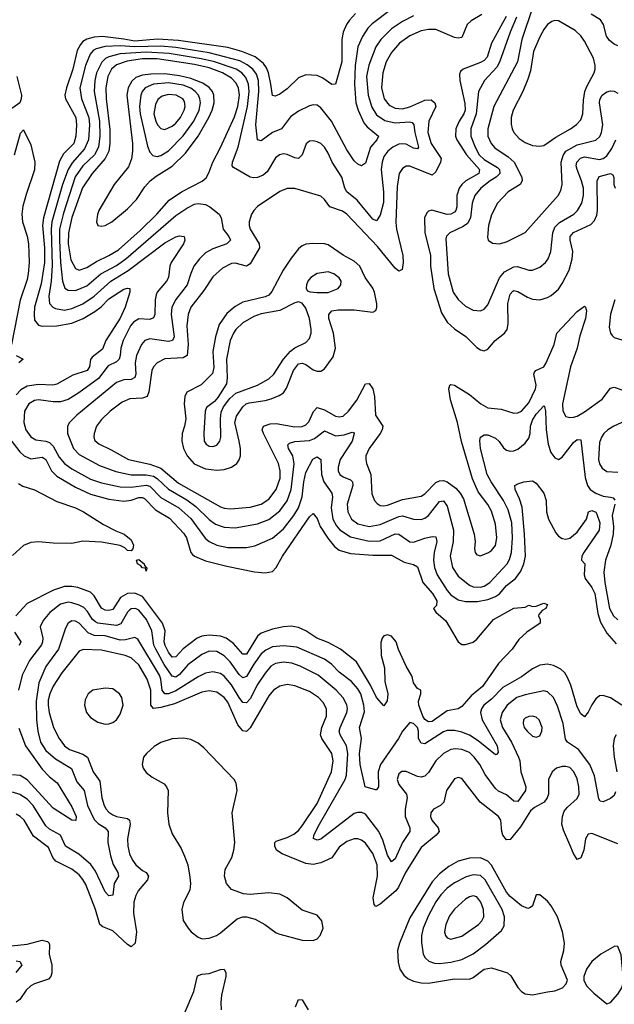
# Model space of a CAD drawing. Header units: inches. Extents: x 1649636 to 1815363, y 506543 to 641975.
# Tile 172 of 256: x 1733629 to 1736830, y 540760 to 546056. Entities that reach past the tile are written whole.
import ezdxf

# ---------------------------------------------------------------- set-up
doc = ezdxf.new("R2010")
doc.units = ezdxf.units.IN
doc.header["$MEASUREMENT"] = 0
doc.layers.add('B7534', color=7, linetype='Continuous')

msp = doc.modelspace()

# ---------------------------------------------------------------- linework, layer by layer
at = {"layer": 'B7534', "color": 5}
for points, elevation in [([(1735436.8, 546090), (1735405.6, 546054.4), (1735388.2, 546030), (1735370.5, 545989.5), (1735364, 545950), (1735363.3, 545830), (1735330, 545709.5), (1735310, 545707.2), (1735261.4, 545741.4), (1735230, 545756.5), (1735170, 545760.2), (1735130, 545744.5), (1735070, 545684.7), (1735030, 545656.5), (1735004.9, 545644.9), (1734990, 545649.5), (1734982.1, 545710), (1734968.1, 545770), (1734957.4, 545797.4), (1734941.6, 545821.6), (1734896.8, 545856.8), (1734826, 545886), (1734750, 545907.2), (1734485, 545945), (1734371.8, 545951.8), (1734250, 545940.6), (1734190, 545952.2), (1734074.5, 545965.5), (1734030, 545961.6), (1733990, 545951.9), (1733970, 545939.4), (1733956.3, 545923.7), (1733939.7, 545890), (1733916, 545790), (1733880.9, 545690), (1733873.2, 545650), (1733876.5, 545630), (1733931.4, 545530), (1733934.9, 545490), (1733930.9, 545430), (1733920.3, 545390), (1733865.6, 545334.4), (1733843.9, 545296.1), (1733757.3, 544990), (1733752.9, 544950), (1733763.6, 544830), (1733762.6, 544750), (1733744.8, 544635.2), (1733710, 544509.6), (1733706.5, 544470), (1733710, 544439.5), (1733730, 544413.8), (1733750, 544408.6), (1733830, 544409.7), (1733910, 544423.3), (1733971, 544449), (1734033.6, 544486.4), (1734067.9, 544512.1), (1734110, 544555.2), (1734190, 544607.4), (1734210, 544613.2), (1734222.8, 544610), (1734223.1, 544590), (1734197.8, 544510), (1734170.1, 544450.1), (1734093.1, 544330), (1734074.9, 544285.1), (1734018.8, 544241.2), (1734011.4, 544228.6), (1734004.6, 544190), (1733993.1, 544170), (1733915.4, 544144.6), (1733830, 544095.7), (1733808.6, 544091.4), (1733730, 544094.3), (1733670, 544084.7), (1733635, 544065), (1733610, 544038.6)], 320), ([(1735628.7, 546111.3), (1735526.6, 546033.4), (1735504.1, 546010), (1735474.2, 545965.8), (1735450.4, 545909.6), (1735435.9, 545810), (1735431.1, 545710), (1735439.5, 545610), (1735451.9, 545570), (1735482.3, 545502.3), (1735499.9, 545479.9), (1735561.3, 545430), (1735551.2, 545410), (1735518.3, 545370), (1735490, 545285.1), (1735470, 545269.7), (1735450, 545278.9), (1735430, 545297.2), (1735390, 545356.8), (1735307.1, 545510), (1735250, 545582.8), (1735230, 545595.8), (1735210, 545598), (1735190, 545593.3), (1735130, 545564), (1735086.5, 545533.5), (1735038.5, 545470), (1734990, 545449.9), (1734930, 545404.8), (1734910, 545409.6), (1734901.3, 545490), (1734917.2, 545670), (1734915.6, 545730), (1734903.5, 545763.5), (1734883.9, 545790), (1734854.3, 545814.3), (1734814.6, 545834.6), (1734650, 545878.3), (1734470, 545907.1), (1734390, 545914.4), (1734250, 545910.3), (1734170, 545916.3), (1734090, 545913.1), (1734040.4, 545899.6), (1734025.4, 545890), (1734009.5, 545870.5), (1733983.9, 545810), (1733953.4, 545690), (1733961.7, 545630), (1734000.9, 545530), (1734004.6, 545490), (1733999.1, 545410), (1733978.9, 545361.1), (1733912.7, 545287.3), (1733889.6, 545250.4), (1733860.4, 545170), (1733802.6, 544970), (1733798.5, 544930), (1733805.1, 544734.9), (1733799, 544650), (1733786.1, 544570), (1733790.1, 544530), (1733807.7, 544510), (1733822.6, 544502.6), (1733870, 544494.6), (1733910, 544502.8), (1733970, 544528.5), (1734030.2, 544569.8), (1734120.7, 544650), (1734213, 544707), (1734410, 544856.6), (1734470, 544888.5), (1734490, 544894.2), (1734514, 544890), (1734519.1, 544870), (1734511.1, 544850), (1734445.3, 544750), (1734437.6, 544730), (1734430, 544669.7), (1734419.4, 544650), (1734370.1, 544590), (1734364.3, 544575.7), (1734358.8, 544550), (1734357, 544470), (1734350, 544452.6), (1734330, 544444.6), (1734270, 544447.8), (1734242.2, 544430), (1734226.6, 544410), (1734185.6, 544330), (1734173.4, 544290), (1734170.9, 544250), (1734164.5, 544230), (1734150, 544216.4), (1734105, 544195), (1734052.8, 544127.2), (1733947.8, 544050), (1733890, 544014.2), (1733850, 544000.2), (1733810, 544000.6), (1733730, 544011.7), (1733710, 544008.1), (1733678.5, 543990), (1733655.3, 543950), (1733651.4, 543890), (1733663.3, 543850), (1733690, 543811.8), (1733716, 543796), (1733770, 543789.2), (1733790, 543781.4), (1733810, 543762.4), (1733842.8, 543702.8), (1733870.1, 543670.1), (1733910, 543641.1), (1734010, 543585.3), (1734070, 543564.5), (1734170, 543543.1), (1734230, 543541.7), (1734310, 543553), (1734330, 543546.8), (1734390, 543485.7), (1734486.1, 543430), (1734550, 543372.5), (1734628.4, 543268.4), (1734649.7, 543249.7), (1734690, 543229.5), (1734750, 543217.5), (1734850, 543216.8), (1734894.4, 543225.6), (1734990, 543268.1), (1735050, 543317.8), (1735105.7, 543390), (1735130.3, 543430), (1735149.6, 543490), (1735158.7, 543570), (1735170, 543620.8), (1735208.1, 543691.9), (1735230, 543705), (1735250.6, 543690.6), (1735254.3, 543610), (1735265.9, 543570), (1735310.1, 543510), (1735312.9, 543490), (1735305.6, 543430), (1735315.5, 543370), (1735334.3, 543334.3), (1735352.9, 543312.9), (1735410, 543273.9), (1735510, 543251.2), (1735570, 543254), (1735650, 543290.6), (1735670, 543289.5), (1735730, 543248.2), (1735750, 543245.9), (1735810, 543268.1), (1735850, 543276.6), (1735870, 543275.3), (1735875.3, 543250), (1735861.2, 543190), (1735857, 543150), (1735863, 543110), (1735875.9, 543070), (1735930, 542986.7), (1735950, 542963.3), (1735990, 542935.4), (1736030, 542926.6), (1736093.2, 542926.8), (1736150, 542938.5), (1736190, 542954.2), (1736211.3, 542968.7), (1736250, 543012.1), (1736297.8, 543050), (1736327.2, 543090), (1736343.7, 543130), (1736352.2, 543170), (1736346.5, 543290), (1736333.8, 543433.8), (1736319.7, 543479.7), (1736297.2, 543530), (1736294.5, 543550), (1736310, 543560.3), (1736344, 543570), (1736390, 543575.8), (1736410, 543563.1), (1736450, 543508.9), (1736463.5, 543470), (1736465.4, 543410), (1736475.5, 543370), (1736515.8, 543295.8), (1736530, 543278.5), (1736550, 543265.2), (1736570, 543262.6), (1736590, 543268.4), (1736630, 543300.6), (1736680.7, 543370), (1736692, 543410), (1736710, 543416), (1736730, 543406.7), (1736736.2, 543396.2), (1736751.5, 543350), (1736747.8, 543310), (1736666.9, 543190), (1736656.2, 543170), (1736653.7, 543150), (1736671.1, 543130), (1736668.6, 543070), (1736673.9, 543050), (1736710, 543002.7), (1736725.3, 542970), (1736742.3, 542862.3), (1736756.4, 542816.4), (1736790, 542757.4), (1736840.1, 542700.1)], 340), ([(1736390, 546120.4), (1736332.1, 545950), (1736309.7, 545830.3), (1736181.2, 545590), (1736149.6, 545470), (1736149.6, 545430), (1736166.7, 545390), (1736187, 545367), (1736258.4, 545318.4), (1736290.4, 545290.4), (1736331.5, 545210), (1736333.8, 545190), (1736323.8, 545170), (1736258.3, 545130), (1736200.7, 545070), (1736170, 545006.6), (1736153.8, 544950), (1736147.1, 544887.1), (1736150.8, 544870), (1736174.6, 544854.6), (1736210, 544850.3), (1736250, 544860.9), (1736350, 544912.4), (1736528.7, 545110), (1736541.6, 545138.4), (1736549.2, 545170.8), (1736544, 545290), (1736554.1, 545325.9), (1736570, 545348.9), (1736630, 545384), (1736730, 545408.8), (1736751.5, 545428.5), (1736761.9, 545450), (1736767.5, 545490), (1736750.9, 545609.1), (1736752.6, 545627.4), (1736764.4, 545650), (1736790, 545667.8), (1736810, 545673.1), (1736830, 545672.1), (1736850, 545661.7)], 460), ([(1735750, 546076.9), (1735690, 546046.9), (1735630, 546007.7), (1735573.5, 545950), (1735546.3, 545910), (1735508.5, 545811.5), (1735497.1, 545750), (1735505.7, 545650), (1735525.3, 545585.3), (1735550, 545545.1), (1735594.2, 545514.2), (1735650, 545501.8), (1735727.1, 545507.1), (1735742.7, 545502.7), (1735751.3, 545491.3), (1735755.9, 545450), (1735775.5, 545370), (1735770, 545361.8), (1735750, 545365.8), (1735710, 545386.7), (1735690, 545389.5), (1735670, 545386.1), (1735637.6, 545370), (1735611.6, 545350), (1735590, 545321.2), (1735579.7, 545290), (1735575.9, 545250), (1735588.5, 545130), (1735587.4, 545072.6), (1735570, 545004.7), (1735550, 544975.1), (1735530, 544984.1), (1735445.8, 545085.8), (1735390.4, 545130.4), (1735379.9, 545150), (1735362.6, 545210), (1735312, 545290), (1735290, 545338.7), (1735269.8, 545370), (1735250, 545389.8), (1735230, 545400.3), (1735210, 545405.3), (1735190, 545403.1), (1735171, 545389), (1735150, 545329.6), (1735130.2, 545309.8), (1735110, 545314), (1735070, 545331.8), (1735050, 545334.9), (1735027.2, 545330), (1735006.3, 545313.7), (1734961.9, 545238.1), (1734939.6, 545220.4), (1734910, 545208.3), (1734890, 545205.7), (1734869.8, 545209.8), (1734781.1, 545261.1), (1734773.8, 545270), (1734775, 545290), (1734805, 545370), (1734856.2, 545590), (1734864.8, 545670), (1734861, 545710), (1734846.2, 545746.2), (1734825.9, 545770), (1734794.9, 545790), (1734672.1, 545832.1), (1734606.7, 545846.7), (1734433.9, 545873.9), (1734310, 545881), (1734170, 545872.7), (1734110, 545857.1), (1734092, 545848), (1734071.3, 545828.7), (1734043.2, 545770), (1734034.2, 545730), (1734030.4, 545670), (1734058.6, 545510), (1734061.3, 545430), (1734053.1, 545370), (1734032, 545330), (1733970, 545269.5), (1733928.5, 545211.5), (1733864.4, 545015.6), (1733844.6, 544930), (1733843.2, 544870), (1733850, 544750), (1733860.6, 544650), (1733872.8, 544612.8), (1733890, 544601), (1733930, 544600.1), (1733990, 544624.8), (1734065.9, 544690), (1734150, 544734.4), (1734200.1, 544770), (1734470, 545003.3), (1734530, 545043.3), (1734570, 545063.3), (1734590, 545068.3), (1734630, 545061.6), (1734652.8, 545050), (1734703.6, 545010), (1734714.2, 544990), (1734724, 544930), (1734755.6, 544890), (1734763.6, 544870), (1734744.9, 544850), (1734670, 544824.1), (1734630, 544802.2), (1734596.8, 544770), (1734567.5, 544730), (1734550, 544691.2), (1734531.7, 544630), (1734469.4, 544550.6), (1734448.8, 544510), (1734444.7, 544470), (1734461.8, 544350), (1734452, 544330), (1734430, 544326), (1734330, 544340.5), (1734303.2, 544330), (1734284.5, 544310), (1734258.1, 544250), (1734251.3, 544210), (1734254.2, 544150), (1734248.6, 544131.4), (1734230, 544121), (1734190, 544118.9), (1734150, 544104.3), (1733937.8, 543930), (1733897.6, 543890), (1733887.2, 543870), (1733886.3, 543830), (1733918.3, 543750), (1733950, 543717.3), (1734059.2, 543659.2), (1734146.5, 543626.5), (1734228.8, 543608.8), (1734310, 543608.7), (1734350, 543600.2), (1734370, 543588.5), (1734431.3, 543531.3), (1734530, 543473.4), (1734577.9, 543437.9), (1734650, 543367.9), (1734683.2, 543343.2), (1734730, 543326), (1734790, 543323.9), (1734910, 543344.8), (1734970, 543367.6), (1735030, 543415.4), (1735070, 543468.7), (1735090.8, 543529.2), (1735107.6, 543667.6), (1735099.4, 543710), (1735077, 543750), (1735073.6, 543770), (1735081.1, 543778.9), (1735110, 543787.8), (1735190, 543792.8), (1735215.8, 543804.2), (1735270, 543845.7), (1735330, 543818), (1735375.9, 543824.1), (1735418.5, 543838.5), (1735430, 543834), (1735430.3, 543830.3), (1735419.3, 543790), (1735355.3, 543690), (1735342.9, 543650), (1735343.2, 543630), (1735353.2, 543610), (1735370, 543598), (1735410, 543581.7), (1735420.9, 543570), (1735421.9, 543550), (1735392.6, 543450), (1735396.2, 543410), (1735415.9, 543370), (1735450, 543344.8), (1735510, 543331.1), (1735570, 543341), (1735670, 543383.3), (1735690, 543386.9), (1735750, 543369.5), (1735790, 543368.1), (1735810, 543375.5), (1735830, 543390.1), (1735890, 543465.1), (1735910, 543468.4), (1735930, 543439.6), (1735965.2, 543310), (1735962.4, 543250), (1735947.2, 543170), (1735959.8, 543110), (1735990, 543062.5), (1736050, 543014.5), (1736070, 543006), (1736110, 543004.3), (1736130, 543010.1), (1736159.8, 543030), (1736254, 543130), (1736266.6, 543153.4), (1736277.4, 543190), (1736282.9, 543270), (1736278.4, 543350), (1736259.3, 543419.3), (1736234.5, 543470), (1736167.1, 543570), (1736146.2, 543610), (1736110.6, 543750), (1736106.6, 543793.4), (1736109.7, 543810), (1736130, 543824.2), (1736150, 543824), (1736190, 543806), (1736210, 543787), (1736233.8, 543753.8), (1736250, 543741.3), (1736270, 543735.9), (1736290, 543737.8), (1736310, 543746.4), (1736350, 543779), (1736370, 543805.4), (1736377.8, 543830), (1736379.7, 543870), (1736390, 543903.2), (1736410, 543934.8), (1736450, 543980.3), (1736455, 543975), (1736460.1, 543950), (1736463.1, 543850), (1736474, 543774), (1736489.2, 543729.2), (1736510, 543698.9), (1736530, 543690.3), (1736550, 543703.6), (1736610, 543782), (1736630, 543798.2), (1736650, 543797.3), (1736673.1, 543593.1), (1736685.1, 543550), (1736700.5, 543530), (1736730, 543509.1), (1736770, 543492.9), (1736810, 543488.9), (1736823.8, 543483.8), (1736832.4, 543472.4)], 360), ([(1736116.2, 546083.8), (1736059.4, 546050), (1736037.5, 546030), (1736010, 545960.9), (1735990, 545956.6), (1735970, 545961.1), (1735870, 546003.1), (1735830, 546004.5), (1735790, 545996.1), (1735730.1, 545969.9), (1735673.4, 545930), (1735630, 545879.8), (1735602.3, 545830), (1735584.6, 545770), (1735577.4, 545690), (1735591.6, 545631.6), (1735617.5, 545597.5), (1735650, 545580.1), (1735690, 545577.1), (1735730, 545587.9), (1735810, 545624.4), (1735845.1, 545625.1), (1735864.3, 545610), (1735870.1, 545590), (1735830.9, 545510), (1735825.9, 545450), (1735844.5, 545390), (1735897.4, 545310), (1735895.3, 545290), (1735870, 545237.2), (1735850, 545219.9), (1735730, 545269.2), (1735710, 545268.1), (1735690, 545256.1), (1735671.3, 545228.7), (1735661.3, 545158.7), (1735654.1, 544965.9), (1735657.9, 544930), (1735692.2, 544787.8), (1735694.2, 544750), (1735687.9, 544712.1), (1735670, 544703.1), (1735650, 544719.3), (1735556.1, 544836.1), (1735391.1, 545011.1), (1735366.7, 545026.7), (1735299.3, 545050), (1735269.3, 545089.3), (1735250, 545106.8), (1735110, 545149.1), (1735070, 545149), (1735030, 545131.6), (1734909, 545051), (1734889.1, 545030), (1734877.6, 545010), (1734865.4, 544970), (1734864.5, 544950), (1734869.2, 544930), (1734918.8, 544850), (1734919.8, 544830), (1734870, 544742.8), (1734850, 544731.3), (1734790, 544746), (1734770, 544744.3), (1734720.4, 544719.6), (1734670, 544674), (1734620.8, 544599.2), (1734550.6, 544510), (1734537.1, 544470), (1734529.7, 544410.3), (1734536.4, 544310), (1734530.7, 544249.3), (1734510, 544238.3), (1734410, 544233), (1734370, 544211.5), (1734350.5, 544189.5), (1734340.7, 544170), (1734325, 544055), (1734315.4, 544030), (1734290, 544020.4), (1734223.1, 544016.9), (1734181.2, 543998.8), (1734117.1, 543950), (1734070, 543905.5), (1734043.2, 543870), (1734030.2, 543830.2), (1734028.8, 543810), (1734033.5, 543793.5), (1734054.7, 543774.7), (1734122.5, 543742.5), (1734215.6, 543690), (1734330, 543665.7), (1734390, 543645), (1734484.2, 543564.2), (1734710, 543436.8), (1734730, 543428.5), (1734764.7, 543424.7), (1734870, 543434.4), (1734930, 543450.7), (1734970, 543477.9), (1735010.4, 543530), (1735031.5, 543590), (1735032, 543630), (1735022.8, 543670), (1734941.5, 543830), (1734935.3, 543850), (1734942.5, 543870), (1734977.9, 543882.1), (1735010, 543885.2), (1735110, 543866.1), (1735150, 543868.1), (1735170, 543877.6), (1735186.3, 543893.7), (1735210.8, 543949.2), (1735230, 543970.1), (1735270, 543958.4), (1735330, 543923.9), (1735350, 543920.1), (1735370, 543924.6), (1735399, 543950), (1735443.5, 544010), (1735490, 544098), (1735510, 544099.6), (1735530, 544071.4), (1735539.6, 544030), (1735545.4, 543930), (1735584, 543870), (1735581.2, 543850), (1735570.1, 543829.9), (1735510.9, 543750), (1735493.2, 543710), (1735491.8, 543690), (1735496.8, 543670), (1735519.1, 543610), (1735525.7, 543505.7), (1735538.6, 543470), (1735553.3, 543453.3), (1735570, 543444.2), (1735590, 543441.6), (1735610, 543445.4), (1735690, 543476.1), (1735790, 543493.5), (1735810, 543506), (1735870, 543566.9), (1735890, 543576.1), (1735910, 543577.1), (1735931.1, 543571.1), (1735977.2, 543537.2), (1736000.6, 543510), (1736019.2, 543479.2), (1736075.1, 543290), (1736080.6, 543250), (1736077.6, 543210), (1736080.9, 543190), (1736090, 543177.6), (1736110, 543172.9), (1736153, 543190), (1736170, 543202), (1736190, 543228.8), (1736197.3, 543270), (1736190, 543343.7), (1736170, 543413.1), (1736150, 543447.9), (1736097.4, 543517.4), (1736066.8, 543586.8), (1736007, 543787), (1735985.9, 543890), (1735948.8, 544011.2), (1735939.8, 544070), (1735944.7, 544090), (1735950, 544094.9), (1735969.7, 544090.3), (1735990, 544078.9), (1736050, 544040.8), (1736111.8, 543990), (1736150, 543969.5), (1736220.6, 543960.6), (1736290, 543940.5), (1736310, 543941.2), (1736330, 543950.1), (1736370, 543994.8), (1736405.7, 544070), (1736408.9, 544090), (1736397, 544150), (1736400.3, 544159.7), (1736407.2, 544170), (1736450, 544188.9), (1736463.9, 544210), (1736507.2, 544310), (1736521.1, 544370), (1736630, 544487.1), (1736670, 544515.3), (1736675.8, 544510), (1736681.3, 544490), (1736675.6, 544450), (1736643.7, 544356.3), (1736630.9, 544289.1), (1736593.9, 544190), (1736550.9, 543990.9), (1736553.2, 543953.2), (1736570, 543921.7), (1736590, 543915.8), (1736610, 543918), (1736630, 543924.1), (1736670, 543946.6), (1736765.6, 544014.4), (1736810, 544074), (1736830, 544079.8), (1736870, 544064.8)], 380), ([(1736247.2, 546072.8), (1736169, 545931), (1736145.9, 545854.1), (1736130, 545836.3), (1736110, 545825.3), (1736017.4, 545790), (1736003.1, 545776.9), (1735996.7, 545763.3), (1735997.8, 545730), (1736026.1, 545606.1), (1736027.2, 545570), (1736020.7, 545550), (1735995.3, 545510), (1735977.3, 545470), (1735975.4, 545430), (1735983.1, 545410), (1736034.6, 545330), (1736104.4, 545250), (1736101.2, 545230), (1736030.7, 545189.3), (1736009.2, 545170.8), (1735994.4, 545150), (1735983.4, 545110), (1735982.4, 545050), (1735977.3, 545030), (1735970, 545021.9), (1735950, 545011.2), (1735930, 545009.1), (1735848.1, 545031.9), (1735830, 545026.6), (1735821.8, 545018.2), (1735808.4, 544990), (1735810.9, 544910), (1735839.9, 544790), (1735840.1, 544730), (1735858, 544610), (1735900, 544480), (1735930, 544429.4), (1735970, 544393.5), (1736031.7, 544351.7), (1736090, 544292.3), (1736110, 544280.8), (1736130, 544276), (1736150, 544284.2), (1736188.5, 544331.5), (1736238.2, 544370), (1736253.6, 544390), (1736258.7, 544421.3), (1736256.2, 544530), (1736270, 544580.3), (1736284.3, 544595.7), (1736290, 544599.7), (1736310, 544594.6), (1736363.2, 544563.2), (1736390, 544553.1), (1736430, 544550.1), (1736470, 544561.6), (1736490, 544572.2), (1736530, 544607.8), (1736550, 544636.9), (1736587.5, 544710), (1736604.1, 544770), (1736606.8, 544810), (1736592.4, 544870), (1736592.2, 544890), (1736610, 544912.1), (1736704.5, 544955.5), (1736723.1, 544976.9), (1736735.6, 545004.4), (1736739.7, 545030), (1736737.3, 545190), (1736747.9, 545212.1), (1736809.1, 545229.1), (1736822.5, 545222.5), (1736827.7, 545207.7), (1736827.9, 545170), (1736834.4, 545150)], 420), ([(1736303.8, 546070), (1736269.1, 545989.1), (1736212.2, 545827.8), (1736198.1, 545801.9), (1736130.7, 545730), (1736099.6, 545670), (1736085.7, 545550), (1736058, 545470), (1736058.6, 545430), (1736080.4, 545370), (1736102.7, 545330), (1736130, 545304.3), (1736200.8, 545260.8), (1736211.8, 545250), (1736214.5, 545230), (1736195, 545210), (1736162, 545190), (1736112.5, 545150), (1736079.5, 545110), (1736065.7, 545070), (1736055.5, 544990), (1736039.2, 544960.8), (1736016.2, 544943.8), (1735944.9, 544910), (1735927.7, 544892.3), (1735922.8, 544877.2), (1735935, 544690), (1735963, 544590), (1735990, 544551.1), (1736030, 544514.7), (1736070, 544494), (1736110, 544490.3), (1736130, 544498.9), (1736150, 544522), (1736212, 544668), (1736239.2, 544700.8), (1736290, 544727.2), (1736308.2, 544728.2), (1736370, 544708.6), (1736390, 544708.4), (1736430, 544725.2), (1736460.3, 544750), (1736473.3, 544770), (1736489, 544810), (1736499, 544910), (1736510, 544940.6), (1736534.9, 544965.1), (1736612.6, 545010), (1736632.9, 545030), (1736655.1, 545070), (1736663.5, 545110), (1736663.7, 545150), (1736654.4, 545190), (1736629.5, 545250), (1736625.1, 545270), (1736628.2, 545290), (1736648.7, 545311.3), (1736670, 545318.2), (1736750, 545304.6), (1736770, 545310.1), (1736790, 545324.7), (1736816.4, 545363.6), (1736839.1, 545410)], 440), ([(1736850, 545916.7), (1736830, 545923.9), (1736804.8, 545944.8), (1736788.7, 545968.7), (1736772.4, 546030), (1736755.1, 546055.1), (1736706.2, 546086.2)], 460), ([(1733614, 545750), (1733638.4, 545650), (1733637.1, 545630), (1733630, 545609), (1733548.7, 545551.3)], 280), ([(1733602, 545330), (1733633.6, 545446.4), (1733650, 545464.7), (1733690, 545384), (1733710.1, 545289.9), (1733710, 545249.4), (1733663.6, 545116.4), (1733646.6, 545053.4), (1733641.2, 545010), (1733644.9, 544970), (1733670, 544892.2), (1733677.6, 544850), (1733680.3, 544750), (1733675.6, 544690), (1733670, 544659.8), (1733632.6, 544547.4), (1733585.1, 544310)], 280), ([(1736833.8, 544550), (1736810, 544471.8), (1736802.1, 544402.1), (1736809.3, 544370), (1736818, 544358), (1736830, 544346.5), (1736870, 544334.4)], 420), ([(1733610, 544249.5), (1733647.9, 544230), (1733625.6, 544210)], 280), ([(1736970, 543935.4), (1736827.5, 543870), (1736795.2, 543850), (1736774.1, 543830), (1736760.4, 543810), (1736750, 543782.9), (1736745.1, 543690), (1736750, 543667), (1736763.9, 543643.9), (1736790, 543626.2), (1736850, 543621.9)], 380), ([(1733569.1, 543810), (1733630, 543731.5), (1733653.7, 543710), (1733690, 543694.9), (1733750, 543702.8), (1733758.6, 543698.6), (1733770, 543690.1), (1733801.4, 543630), (1733830, 543600.8), (1733930, 543541.2), (1734010, 543504.3), (1734110, 543477.3), (1734190, 543467), (1734230, 543471.2), (1734270, 543485.7), (1734290, 543486.6), (1734300.6, 543480.6), (1734359.8, 543419.8), (1734435, 543375), (1734512.5, 543292.5), (1734527.1, 543270), (1734551, 543191), (1734559.9, 543179.9), (1734570.2, 543170), (1734630, 543145.4), (1734743.6, 543116.4), (1734893.2, 543086.8), (1734950, 543080.7), (1734990, 543087.9), (1735009.8, 543110), (1735043.6, 543170), (1735190, 543382.4), (1735210, 543399.6), (1735230, 543374), (1735247.3, 543330), (1735287.9, 543267.9), (1735323.5, 543223.5), (1735350, 543203.4), (1735410, 543184.8), (1735530, 543176.4), (1735630, 543175.8), (1735698.9, 543138.9), (1735750, 543125.1), (1735770, 543113.2), (1735798.8, 543030), (1735851.9, 542970), (1735875.1, 542930), (1735873.7, 542906.3), (1735856.4, 542890), (1735869.2, 542870), (1735923.5, 542823.5), (1735989.1, 542710), (1736010, 542696.5), (1736030, 542695.2), (1736070, 542708.6), (1736090, 542724.6), (1736180.5, 542830), (1736290, 542890.5), (1736350, 542896.4), (1736370, 542907.3), (1736390, 542900.7), (1736410, 542902), (1736450, 542918), (1736470, 542911.3), (1736462, 542890), (1736441, 542879), (1736423.6, 542856.4), (1736422, 542850), (1736431.3, 542830), (1736431.3, 542810), (1736358.8, 542761.2), (1736316.7, 542723.3), (1736279.5, 542670), (1736206.2, 542593.8), (1736120.7, 542470), (1736060, 542420), (1736010, 542362.8), (1735990, 542349.1), (1735930, 542339.6), (1735850, 542280.9), (1735830, 542279.2), (1735810, 542291.9), (1735798.6, 542310), (1735778.7, 542370), (1735776.3, 542390), (1735788.3, 542430), (1735789.4, 542450), (1735770, 542459.7), (1735750, 542489.6), (1735742.9, 542522.9), (1735710, 542579.7), (1735669.1, 542669.1), (1735655.5, 542710), (1735630, 542740.6), (1735610, 542746.8), (1735590, 542741.5), (1735580.5, 542730), (1735573.7, 542706.3), (1735575.7, 542635.7), (1735592.5, 542570), (1735595.8, 542495.8), (1735611.1, 542430), (1735607.2, 542392.8), (1735590, 542365.2), (1735550, 542410.9), (1735517.2, 542477.2), (1735442.8, 542602.8), (1735355.7, 542670), (1735290, 542705.6), (1735229.7, 542729.7), (1735170, 542768.8), (1735130, 542786.2), (1735090, 542793.5), (1735050, 542790.4), (1734990, 542778.8), (1734930, 542757.1), (1734910, 542740.7), (1734850, 542643.9), (1734830, 542644), (1734780.3, 542700.3), (1734741.2, 542730), (1734710, 542741.3), (1734650, 542746.7), (1734610, 542739.7), (1734585, 542730), (1734510, 542671.6), (1734470, 542629.9), (1734450, 542628), (1734430, 542655), (1734412.8, 542690), (1734407.6, 542710), (1734411.8, 542770), (1734399, 542810), (1734290, 542953), (1734250, 542971.7), (1734209.4, 542970.6), (1734171.6, 542948.4), (1734130, 542884.7), (1734110, 542878.4), (1734090, 542879.6), (1734070, 542891.9), (1734030, 542957.5), (1734010, 542977), (1733942.2, 543002.2), (1733910, 543007.7), (1733870, 543007.3), (1733812.2, 542987.8), (1733670, 542916.7), (1733608.3, 542850)], 320), ([(1733622.4, 543562.4), (1733646.8, 543546.8), (1733710, 543528), (1733830, 543464.4), (1733930.2, 543430.2), (1733972.2, 543410), (1734081.1, 543341.1), (1734147.1, 543307.1), (1734191.4, 543290), (1734230, 543257.8), (1734242.4, 543230), (1734238.7, 543210), (1734230, 543199.6), (1734210, 543200.5), (1734194.9, 543214.9), (1734170, 543227.6), (1734070, 543246.6), (1733968.8, 543251.2), (1733910, 543239.5), (1733810, 543240.5), (1733730, 543247.6), (1733690, 543243.5), (1733650, 543228.3), (1733590, 543174.7)], 280), ([(1736832.3, 543450), (1736819.4, 543390), (1736825.8, 543330), (1736824.5, 543290), (1736811.2, 543230), (1736782.3, 543150), (1736774.4, 543085.6), (1736779, 543030), (1736804.7, 542890), (1736825.3, 542850), (1736850, 542828)], 360), ([(1736870, 542369.2), (1736810, 542408.5), (1736770, 542420.7), (1736750, 542418.8), (1736730, 542403.5), (1736708.3, 542371.7), (1736690, 542332), (1736670, 542307.3), (1736650, 542323), (1736630, 542360.5), (1736596.3, 542476.3), (1736578.9, 542518.9), (1736563.2, 542543.2), (1736542.3, 542562.3), (1736503.4, 542583.4), (1736470, 542590.6), (1736430, 542584.3), (1736390, 542564.9), (1736330, 542521.2), (1736230, 542463.8), (1736170, 542402), (1736128.6, 542370), (1736115.1, 542350), (1736110.1, 542330), (1736118.9, 542290), (1736199.8, 542150), (1736204.8, 542115.2), (1736196.4, 542103.6), (1736190, 542102.2), (1736097.6, 542177.6), (1736050, 542208.3), (1736010, 542224.8), (1735970, 542232.2), (1735930, 542233.2), (1735910, 542226.4), (1735810, 542162), (1735790, 542164.5), (1735776.4, 542190), (1735775.6, 542230), (1735770, 542249.7), (1735750, 542271.3), (1735730, 542275.3), (1735690, 542228.6), (1735668.9, 542190), (1735571.5, 542050), (1735559.9, 542010), (1735560.2, 541930), (1735550, 541914.3), (1735545.3, 541914.7), (1735488.4, 541930), (1735462.8, 542050), (1735458.9, 542110), (1735469, 542190), (1735459.4, 542250), (1735486.3, 542333.7), (1735482.8, 542370), (1735465.1, 542430), (1735450, 542457.5), (1735415.9, 542495.9), (1735350, 542546.8), (1735308.4, 542590), (1735270, 542616.9), (1735120.5, 542680.5), (1735050, 542687.7), (1734990, 542683.4), (1734954.1, 542665.9), (1734930, 542645.6), (1734889, 542590), (1734850, 542523.9), (1734830, 542517), (1734810, 542533.6), (1734762.9, 542602.9), (1734730, 542635.4), (1734690, 542657.2), (1734650, 542659), (1734610, 542641.9), (1734534.5, 542585.5), (1734490, 542533.8), (1734470, 542520.1), (1734450, 542525.7), (1734407.7, 542587.7), (1734361.9, 542670), (1734352, 542692), (1734340.3, 542770), (1734311.5, 542830), (1734270, 542880.2), (1734252.9, 542890), (1734230, 542888), (1734220.2, 542879.8), (1734209.8, 542870.2), (1734173.9, 542806.1), (1734150, 542797.5), (1734050.8, 542810.8), (1734036.7, 542816.7), (1734021.4, 542830), (1733993.7, 542873.7), (1733974, 542894), (1733950, 542907.7), (1733910, 542920.6), (1733890, 542922.9), (1733850, 542913), (1733792.4, 542867.6), (1733756, 542824), (1733739.4, 542790), (1733754, 542730), (1733752.8, 542710), (1733746, 542694), (1733682.1, 542610), (1733642.9, 542530), (1733623.8, 542450)], 340), ([(1736836.9, 541903.1), (1736830, 541883.6), (1736810, 541867.1), (1736770, 541849.7), (1736753.4, 541853.4), (1736746.3, 541866.3), (1736724.1, 541990), (1736697.8, 542050), (1736637.1, 542130), (1736578, 542170), (1736566.7, 542186.7), (1736555.4, 542270), (1736524.6, 542364.6), (1736502, 542410), (1736470, 542441.7), (1736450, 542446), (1736350, 542425.2), (1736306, 542410), (1736253.8, 542370), (1736225.7, 542330), (1736215.7, 542290), (1736227.5, 542250), (1736276.4, 542170), (1736314.6, 542090), (1736322, 542070), (1736326.9, 542010), (1736354.6, 541930), (1736352.2, 541910), (1736310, 541850.9), (1736290, 541852.9), (1736250, 541886.2), (1736207.5, 541907.5), (1736190, 541921.5), (1736135.6, 541995.6), (1736106.4, 542050), (1736076.5, 542090), (1736050, 542114.1), (1736010, 542131.7), (1735975.1, 542135.1), (1735950, 542131), (1735910.1, 542109.9), (1735869.4, 542070), (1735830, 542006.6), (1735810, 541986.8), (1735790, 541982.4), (1735770, 541986), (1735710, 542012.5), (1735687, 542013), (1735670, 542000.5), (1735661.8, 541970), (1735670, 541943.1), (1735710.9, 541890), (1735714.8, 541870), (1735704.8, 541810), (1735705, 541770), (1735729.3, 541710), (1735730.1, 541690), (1735689.6, 541630.4), (1735650, 541543), (1735630, 541526.3), (1735610, 541561.7), (1735584, 541644), (1735562.3, 541690), (1735490, 541782.2), (1735471.9, 541791.9), (1735450, 541792.5), (1735430, 541786), (1735250, 541648.2), (1735230, 541643.5), (1735211.4, 541651.4), (1735213.6, 541670), (1735244.1, 541730), (1735382.3, 541970), (1735388, 541992), (1735396.1, 542110), (1735389, 542150), (1735354.5, 542210), (1735349.9, 542230), (1735354.2, 542250), (1735390.4, 542330), (1735393.6, 542350), (1735390.7, 542370.7), (1735370, 542408.1), (1735332.5, 542450), (1735236.8, 542530), (1735138.4, 542578.4), (1735094.7, 542594.7), (1735050, 542601.1), (1735006.8, 542593.2), (1734981.4, 542578.6), (1734950, 542542), (1734910, 542480.2), (1734870, 542403.4), (1734850, 542382.1), (1734830, 542384.1), (1734810, 542409.9), (1734770, 542478.7), (1734730, 542525.2), (1734710, 542538.8), (1734670, 542548.8), (1734630, 542542.3), (1734590, 542521.9), (1734470, 542446.3), (1734430, 542430.3), (1734410, 542429.9), (1734395.7, 542450), (1734389.4, 542509.4), (1734381.6, 542530), (1734265, 542725), (1734250, 542733.4), (1734199.2, 542720.8), (1734170, 542719.7), (1734090, 542741.4), (1734030, 542743.6), (1733997.7, 542757.7), (1733950, 542809.9), (1733930, 542821.4), (1733910, 542822.5), (1733890, 542810.6), (1733875.9, 542784.1), (1733839, 542670), (1733770, 542578), (1733732.5, 542490), (1733718.9, 542390), (1733720.1, 542290), (1733728, 542230), (1733741.5, 542170), (1733770, 542126.3), (1733821.5, 542081.5), (1733908.9, 542028.9), (1733936.7, 541956.7), (1733977.4, 541910), (1733994.4, 541830), (1734030, 541754.2), (1734052, 541732), (1734089.4, 541710), (1734105.3, 541690), (1734104.6, 541630), (1734118.6, 541558.6), (1734132.4, 541512.4), (1734158.2, 541470), (1734161.6, 541450), (1734137.5, 541410), (1734130, 541348), (1734110, 541343.1), (1734090, 541364.7), (1734037.2, 541477.2), (1734011.6, 541511.6), (1733947.1, 541567.1), (1733876.2, 541610), (1733849.2, 541669.2), (1733790, 541702.9), (1733770, 541719.5), (1733701.9, 541830), (1733670, 541864.3), (1733630, 541889.4), (1733590, 541900.9)], 360), ([(1733602, 542762), (1733634.8, 542710), (1733626.6, 542690)], 320), ([(1736850, 541623.1), (1736710, 541678.3), (1736690, 541674.7), (1736675.8, 541650), (1736666, 541590), (1736650, 541547.6), (1736630, 541538.4), (1736610, 541571.2), (1736590, 541617.7), (1736557.3, 541697.3), (1736548.5, 541730), (1736550.4, 541770), (1736561.1, 541798.9), (1736578.7, 541821.3), (1736630, 541867.2), (1736640.7, 541890), (1736639.9, 541930), (1736630, 541972.8), (1736611.5, 542011.5), (1736590, 542033.3), (1736570, 542040.3), (1736550, 542040.3), (1736519.5, 542030), (1736495.3, 542010), (1736476.5, 541970), (1736476.1, 541890), (1736469.5, 541870), (1736451.9, 541848.1), (1736401.1, 541818.9), (1736379.9, 541800.1), (1736325.7, 541714.3), (1736270, 541646.1), (1736250, 541644.5), (1736231, 541670), (1736224.6, 541690), (1736219, 541750), (1736206.5, 541770), (1736107.4, 541847.4), (1736010, 541975.1), (1735990, 541981.1), (1735970, 541972.6), (1735927.7, 541910), (1735912.6, 541847.4), (1735893.7, 541830), (1735857.8, 541810), (1735842.9, 541790), (1735840.2, 541770), (1735848.6, 541750), (1735882.9, 541710), (1735886.7, 541690), (1735871.8, 541670), (1735790, 541604.2), (1735705.5, 541470), (1735669.4, 541390.6), (1735654.6, 541370), (1735570, 541298.2), (1735547.2, 541287.2), (1735537.4, 541297.4), (1735532.2, 541332.2), (1735556.1, 541450), (1735554.2, 541510), (1735530, 541571.3), (1735490, 541627.2), (1735470, 541642.4), (1735450, 541649.9), (1735430, 541649.9), (1735390, 541635.5), (1735350, 541605.8), (1735310, 541547.3), (1735250, 541521.2), (1735210, 541513), (1735170, 541518.5), (1735041.7, 541570), (1735012, 541590), (1735003.2, 541610), (1735003.4, 541630), (1735010, 541638.2), (1735070, 541657.5), (1735105.2, 541674.8), (1735130, 541695.4), (1735150, 541720.1), (1735230, 541839.8), (1735308.2, 542010), (1735316.4, 542070), (1735309.1, 542109.1), (1735255.6, 542190), (1735249.5, 542210), (1735255.7, 542250), (1735280.9, 542310), (1735280.7, 542350), (1735263.9, 542383.9), (1735238.6, 542410), (1735190, 542442.4), (1735110, 542473.2), (1735070, 542479.9), (1735030, 542471.4), (1734996.1, 542450), (1734970, 542420.4), (1734870, 542246.6), (1734850, 542227.7), (1734830, 542230.6), (1734803.2, 542263.2), (1734750, 542385.2), (1734730, 542410.5), (1734690, 542438.7), (1734650, 542446.8), (1734610, 542439.7), (1734463, 542377), (1734390, 542356.5), (1734350, 542351.7), (1734335.4, 542370), (1734335.4, 542450), (1734315.4, 542510), (1734270, 542586.1), (1734230, 542623.4), (1734196.7, 542636.7), (1734070, 542664.6), (1733970.7, 542669.3), (1733950, 542659.4), (1733856.4, 542543.6), (1733809.3, 542470.7), (1733791.5, 542430), (1733783.5, 542396.5), (1733782.4, 542370), (1733788.2, 542330), (1733811.7, 542250), (1733842.1, 542190), (1733870, 542150.7), (1733898.4, 542130), (1733970, 542106.3), (1733994.4, 542090), (1734024.7, 542010), (1734061.2, 541961.2), (1734072.5, 541870), (1734084.6, 541830), (1734095.6, 541810), (1734110, 541793), (1734130, 541779.3), (1734150.9, 541770.9), (1734210, 541759.8), (1734221.3, 541750), (1734224.1, 541730), (1734209.6, 541650), (1734211.1, 541610), (1734220.6, 541570), (1734236.2, 541536.2), (1734254.8, 541510), (1734290, 541480.4), (1734310.2, 541470), (1734323.5, 541450), (1734317.1, 541430), (1734267.3, 541370), (1734254.5, 541345.5), (1734243.9, 541310), (1734242.1, 541250), (1734258, 541150), (1734250.7, 541090), (1734230, 541069.8), (1734210, 541082.2), (1734130, 541156), (1734077.8, 541177.8), (1734060.7, 541190), (1734038.3, 541270), (1733984.8, 541404.8), (1733970, 541431.4), (1733950, 541455.9), (1733910, 541487.8), (1733823.6, 541530), (1733808.3, 541550), (1733783.7, 541603.7), (1733703.8, 541663.8), (1733653.2, 541750), (1733631.8, 541770), (1733610, 541783.4)], 380), ([(1733625, 542245), (1733661.5, 542150), (1733750, 542024.7), (1733790, 541983.5), (1733831.9, 541951.9), (1733910, 541822), (1733933.5, 541770), (1733931.9, 541748.1), (1733910, 541751.1), (1733810, 541815.6), (1733670, 541967.2), (1733631.6, 541991.6), (1733590, 541995.2)], 340), ([(1736840.9, 542210), (1736830.2, 542189.8), (1736824.8, 542150), (1736829.5, 542090.5), (1736843.1, 542010)], 360), ([(1733551.4, 541071.4), (1733670, 541083.1), (1733750, 541104.8), (1733778.3, 541098.3), (1733787.5, 541090), (1733790, 541076), (1733787.7, 541030), (1733802.1, 540970), (1733803.3, 540930), (1733797.6, 540910), (1733784.2, 540895.8), (1733710, 540871.1), (1733690, 540859.9), (1733664.1, 540835.9), (1733630, 540786.5), (1733610, 540772.3)], 380), ([(1733610, 540994.5), (1733630.3, 540990), (1733640.2, 540970), (1733609.2, 540930.8)], 360), ([(1734474, 540610), (1734566.4, 540830), (1734587.4, 540912.6), (1734610, 540922.7), (1734650, 540925.7), (1734710, 540947.9), (1734730, 540950.1), (1734739.8, 540930), (1734738.4, 540910), (1734716.3, 540810), (1734712, 540770), (1734713.6, 540730)], 380), ([(1735113.7, 540746.3), (1735130, 540787), (1735150, 540784.2), (1735182.7, 540730)], 380)]:
    msp.add_lwpolyline(points, dxfattribs=dict(at, elevation=elevation))
for points, elevation in [([(1736510, 546051.7), (1736493.3, 546046.7), (1736470, 546030.8), (1736450, 546003.5), (1736430, 545963.9), (1736394.9, 545885.1), (1736378.2, 545781.8), (1736364.2, 545735.8), (1736338.5, 545670), (1736285.9, 545570), (1736275, 545530), (1736274.3, 545494.3), (1736279.8, 545470), (1736289.6, 545449.6), (1736318.1, 545418.1), (1736350, 545396.3), (1736390, 545380.6), (1736430, 545376.3), (1736450, 545380.2), (1736515.4, 545424.6), (1736593.8, 545470), (1736626.6, 545493.4), (1736650, 545516.9), (1736661.5, 545550), (1736663.5, 545623.5), (1736672.3, 545670), (1736682.6, 545697.4), (1736722.5, 545770), (1736727.1, 545790), (1736728, 545810), (1736717.7, 545850), (1736670, 545941.7), (1736650.7, 545970), (1736618.7, 545998.7), (1736530, 546049.8)], 480), ([(1734370, 545846), (1734290, 545845.3), (1734207.1, 545832.9), (1734150, 545812.8), (1734123.8, 545790), (1734104.3, 545750), (1734093.8, 545690), (1734095.4, 545630), (1734114.4, 545465.6), (1734114.1, 545390), (1734108.9, 545350), (1734090.4, 545309.6), (1734019.7, 545230), (1733967.2, 545152.8), (1733910, 544991.6), (1733891.4, 544910), (1733890.1, 544849.9), (1733905.4, 544765.4), (1733930, 544717.8), (1733950, 544708.9), (1733990, 544722.8), (1734043.4, 544756.6), (1734110, 544787.8), (1734161.3, 544818.7), (1734278.3, 544921.7), (1734367.7, 545010), (1734434.8, 545085.2), (1734499.8, 545130), (1734611.9, 545188.1), (1734633.7, 545206.3), (1734648.2, 545231.8), (1734668.4, 545290), (1734710.9, 545369.1), (1734785.4, 545534.6), (1734804.4, 545590), (1734812.4, 545650), (1734807.4, 545687.4), (1734795.3, 545715.3), (1734770, 545742.4), (1734721.6, 545770), (1734650, 545797.4), (1734570, 545815.4)], 380), ([(1734410, 545765.4), (1734335.7, 545764.3), (1734290, 545758), (1734255.3, 545744.7), (1734233.7, 545726.3), (1734213.6, 545690), (1734205.8, 545650), (1734235.9, 545390), (1734237.1, 545350), (1734231.8, 545308.2), (1734214.9, 545265.1), (1734137.5, 545170), (1734055.7, 545030), (1734047.7, 545007.7), (1734042.5, 544970), (1734049.5, 544949.5), (1734070, 544945.5), (1734090, 544950.2), (1734124.8, 544970), (1734210, 545038.4), (1734257.5, 545090), (1734303.1, 545156.9), (1734331.1, 545188.9), (1734364.5, 545215.5), (1734450, 545268.8), (1734522, 545338), (1734589.5, 545430.5), (1734648.2, 545530), (1734666.4, 545570), (1734676.2, 545610), (1734674.4, 545650), (1734667.2, 545670), (1734650, 545691.6), (1734614.4, 545714.4), (1734550, 545739.7), (1734490, 545754)], 420), ([(1734430, 545716.3), (1734350.6, 545709.4), (1734304.6, 545690), (1734288.6, 545670), (1734281.5, 545650), (1734274.2, 545590), (1734277.1, 545550), (1734316.8, 545376.8), (1734330, 545343.6), (1734345.8, 545325.8), (1734370, 545321.2), (1734390, 545326.8), (1734430, 545351.2), (1734510, 545431.6), (1734566.8, 545510), (1734595.7, 545570), (1734602.4, 545610), (1734599.9, 545630), (1734591.2, 545650), (1734574.7, 545670), (1734550, 545687.7), (1734510, 545704.4)], 440), ([(1734430, 545654.4), (1734395.7, 545644.3), (1734373.6, 545626.4), (1734360.2, 545599.8), (1734352.4, 545550), (1734362, 545510), (1734370.9, 545490.9), (1734390, 545471), (1734410, 545466.3), (1734450, 545483.3), (1734470, 545500.4), (1734494.4, 545530), (1734515.5, 545570), (1734520.9, 545590), (1734516.1, 545616.1), (1734507.7, 545630), (1734471.1, 545651.1)], 460), ([(1735206.7, 544853.3), (1735170, 544849.8), (1735150, 544840.8), (1735130, 544824.5), (1735090, 544773.5), (1735048.5, 544710), (1734986.2, 544593.7), (1734970, 544574.9), (1734950, 544565.1), (1734830, 544536.2), (1734790, 544513.2), (1734744.3, 544475.7), (1734703.8, 544416.2), (1734682.6, 544350), (1734668.8, 544271.2), (1734673.9, 544186.1), (1734666.7, 544153.3), (1734607, 544093), (1734530, 544052.1), (1734517.6, 544030), (1734515.1, 543990), (1734523.6, 543910), (1734517.4, 543870), (1734504.8, 543830), (1734501.5, 543790), (1734511.4, 543750), (1734531.8, 543710), (1734568.2, 543668.2), (1734630, 543640.1), (1734690, 543632.9), (1734730, 543637.3), (1734770, 543648.9), (1734798.6, 543670), (1734811.2, 543688.8), (1734817.5, 543710), (1734817.5, 543750), (1734811.4, 543788.6), (1734787.4, 543890), (1734796.3, 543923.7), (1734830, 543974.2), (1734849.3, 543990.7), (1734864.4, 543995.6), (1734950, 544007.7), (1734983.1, 544016.9), (1735025.6, 544034.4), (1735049, 544050), (1735065.6, 544074.4), (1735103.8, 544170), (1735130, 544205.4), (1735150, 544209.6), (1735170, 544201.9), (1735210, 544172.7), (1735230, 544165.3), (1735250, 544165.1), (1735270, 544177.6), (1735316.3, 544243.7), (1735329.2, 544290), (1735318.7, 544370), (1735293.7, 544450), (1735293.9, 544470), (1735309.8, 544490), (1735343.5, 544496.5), (1735430, 544496.4), (1735530, 544482.8), (1735547.3, 544492.7), (1735552.3, 544507.7), (1735551.4, 544528.6), (1735538.8, 544590), (1735530, 544611.6), (1735489.9, 544669.9), (1735459.6, 544730), (1735430, 544758.4), (1735370, 544790.5), (1735290, 544844.9), (1735270, 544850.6)], 420), ([(1735290, 544699.8), (1735230, 544691.6), (1735195.8, 544670), (1735181.1, 544650), (1735172.7, 544630), (1735170.7, 544610.7), (1735178.8, 544598.8), (1735192.8, 544592.8), (1735229.2, 544589.2), (1735290, 544588.9), (1735344, 544610), (1735358.7, 544630), (1735360.4, 544650), (1735350, 544667.6), (1735320.5, 544690)], 440), ([(1735130, 544538.7), (1735110, 544533.7), (1735030, 544491.7), (1734930, 544473.7), (1734890, 544459.6), (1734830, 544425.9), (1734792.3, 544390), (1734779.5, 544370), (1734762.3, 544330), (1734742.5, 544230), (1734746.6, 544130), (1734742.4, 544097.6), (1734696.5, 544023.5), (1734677.7, 544002.3), (1734635.8, 543970), (1734627.3, 543950), (1734620.5, 543830), (1734623.2, 543790), (1734633.4, 543773.4), (1734650, 543762.2), (1734670, 543760.2), (1734690, 543768.1), (1734706.8, 543790), (1734713, 543810), (1734709.8, 543910), (1734714.2, 543945.8), (1734726.8, 543973.2), (1734761, 544019), (1734792.2, 544047.8), (1734909.7, 544090), (1734970, 544124.8), (1734996.8, 544150), (1735049.9, 544230.1), (1735086.4, 544273.6), (1735110, 544291.8), (1735170, 544320.2), (1735190, 544342.3), (1735198.5, 544370), (1735198.6, 544390), (1735188.7, 544448.7), (1735170, 544505.6), (1735150, 544532.3)], 440), ([(1734310, 543089.8), (1734306, 543106), (1734290, 543107.8), (1734280.1, 543120.1), (1734263, 543130), (1734259, 543150), (1734270, 543152.8), (1734299.5, 543130), (1734301.2, 543121.2), (1734314.6, 543105.4)], 280), ([(1734090, 542460.9), (1734023.7, 542450), (1733997.6, 542430), (1733982, 542398), (1733978.3, 542370), (1733989.4, 542330), (1734010, 542303.8), (1734050, 542277.8), (1734090, 542267.8), (1734110, 542269.2), (1734130, 542275.8), (1734149.7, 542290), (1734170, 542321.3), (1734185.7, 542370), (1734179.8, 542410), (1734167.6, 542430), (1734130, 542456.8)], 420), ([(1736390, 542309.7), (1736370, 542308.4), (1736350, 542299.7), (1736342, 542290), (1736339.2, 542270), (1736345.8, 542250), (1736360.3, 542230), (1736390, 542203.1), (1736410, 542197), (1736430, 542204.4), (1736440.4, 542230), (1736442, 542250), (1736426.3, 542290), (1736410, 542304)], 380), ([(1734511.4, 542191.4), (1734450, 542188.4), (1734390, 542169), (1734353.7, 542146.3), (1734311.8, 542110), (1734296, 542090), (1734289.2, 542050), (1734294.9, 542030), (1734310, 542006.3), (1734341.8, 541981.8), (1734406.3, 541946.3), (1734420.1, 541930), (1734427.9, 541910), (1734424.4, 541790), (1734431.6, 541730), (1734450, 541677), (1734497.9, 541597.9), (1734517.1, 541557.1), (1734533.7, 541510), (1734544.7, 541444.7), (1734548.8, 541410), (1734544.9, 541375.1), (1734511.5, 541308.5), (1734502, 541270), (1734510.2, 541210.2), (1734535.6, 541170), (1734553.1, 541150), (1734590, 541120.7), (1734612.5, 541112.5), (1734650, 541115.3), (1734689.7, 541130), (1734710, 541144.1), (1734799.2, 541220.8), (1734830, 541231.1), (1734850, 541231), (1734897.6, 541217.6), (1734949.1, 541189.1), (1735010, 541145.5), (1735030, 541136.9), (1735150, 541106), (1735210, 541103.2), (1735230, 541111.7), (1735247.1, 541130), (1735262.4, 541170), (1735256.4, 541210), (1735230, 541239.7), (1735150, 541266.2), (1735070, 541332.3), (1735030, 541352.2), (1734970, 541360.2), (1734870, 541350.6), (1734834.1, 541354.1), (1734770, 541377.8), (1734742.6, 541410), (1734731.9, 541450), (1734735, 541485), (1734770.6, 541550), (1734782.2, 541590), (1734786.9, 541630), (1734774, 541790), (1734799.3, 541910), (1734794, 541950), (1734783.9, 541970), (1734620.5, 542140.5), (1734590, 542165.3), (1734550, 542185.3)], 420), ([(1736110, 541549), (1736050, 541546.2), (1735990, 541530.4), (1735938.7, 541501.3), (1735890, 541462.9), (1735850, 541418.3), (1735730, 541224.6), (1735673, 541090), (1735664, 541050), (1735666.2, 540986.2), (1735676.3, 540950), (1735697.2, 540917.2), (1735719.6, 540899.6), (1735750, 540885.5), (1735790, 540875.5), (1735830, 540874.1), (1735970, 540897.5), (1736050, 540895), (1736070, 540904.6), (1736130, 540950.1), (1736170, 540957.1), (1736256.1, 540930), (1736272.9, 540912.9), (1736310.1, 540850.1), (1736330, 540829.2), (1736350, 540816.9), (1736390, 540811), (1736470, 540827.8), (1736510, 540833.6), (1736550.6, 540849.4), (1736571.6, 540870), (1736578, 540890), (1736544.5, 540970), (1736543.1, 540990), (1736558.8, 541050), (1736562.5, 541090), (1736551.6, 541150), (1736524.6, 541230), (1736489.8, 541290), (1736470, 541314.6), (1736430, 541349.7), (1736410.4, 541349.6), (1736389.3, 541290.7), (1736379.4, 541280.6), (1736364.8, 541275.2), (1736330, 541289.1), (1736270, 541339.9), (1736250, 541362.9), (1736169.2, 541509.2), (1736149.4, 541529.4)], 420), ([(1736070, 541457.5), (1736033.5, 541446.5), (1735970, 541414.2), (1735930, 541385.5), (1735897, 541350), (1735870, 541310.6), (1735830, 541238.5), (1735801, 541170), (1735792.4, 541130), (1735792.4, 541092.4), (1735801.9, 541030), (1735811.8, 541010), (1735831.5, 540991.5), (1735861.5, 540981.5), (1735890, 540979.8), (1735950, 540987.5), (1736010, 541001), (1736070, 541032.1), (1736137.5, 541082.5), (1736223.2, 541156.8), (1736237.8, 541182.2), (1736238.5, 541230), (1736225.7, 541270), (1736135.5, 541430), (1736110, 541453.9)], 440), ([(1736070, 541344.3), (1736050, 541339.1), (1736030, 541326.6), (1735970, 541272.7), (1735943.7, 541236.3), (1735923.5, 541190), (1735916.5, 541150), (1735921.3, 541130), (1735930, 541117), (1735950.3, 541110.3), (1736010, 541127.1), (1736099.4, 541190), (1736117.5, 541210), (1736127.1, 541230), (1736125.6, 541270), (1736111.5, 541310), (1736090, 541337.5)], 460), ([(1736833.8, 541073.8), (1736758.3, 541030), (1736710, 540990.7), (1736681.1, 540950), (1736666, 540910), (1736665.3, 540890), (1736680.3, 540860.3), (1736719.4, 540819.4), (1736790, 540762.8), (1736810, 540770.3), (1736850, 540814), (1736870, 540848.8), (1736875.6, 540870), (1736877.1, 540910), (1736867.1, 541027.1), (1736850, 541071.1)], 420)]:
    msp.add_lwpolyline(points, close=True, dxfattribs=dict(at, elevation=elevation))

doc.saveas('drawing.dxf')
